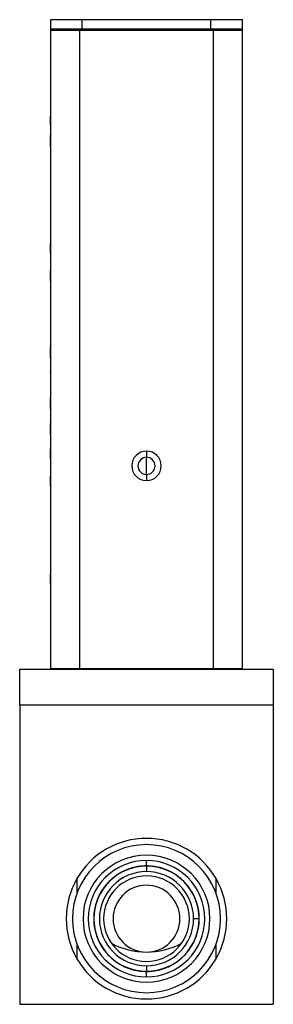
# Model space of a CAD drawing. Header units: inches. Extents: x 18.5 to 43.7, y 16.1 to 31.4.
# Tile 11 of 23: x 33.2 to 34.7, y 19.9 to 25.7. Entities that reach past the tile are written whole.
import ezdxf

# ---------------------------------------------------------------- set-up
doc = ezdxf.new("R2010")
doc.units = ezdxf.units.IN
doc.header["$LTSCALE"] = 4
doc.header["$MEASUREMENT"] = 0

msp = doc.modelspace()

# ---------------------------------------------------------------- linework, layer by layer
at = {"color": 7, "linetype": 'Continuous', "lineweight": 25}
for p, q in [((33.363, 25.6962), (33.363, 25.6412)), ((33.548, 25.6412), (33.548, 25.6962)), ((34.298, 25.6962), (33.548, 25.6962)), ((34.298, 25.6412), (34.298, 25.6962)), ((34.483, 25.6412), (34.483, 25.6962)), ((33.363, 25.6381), (33.363, 25.6412)), ((33.363, 25.6354), (33.363, 21.9044)), ((33.363, 25.6354), (33.533, 25.6354)), ((33.398, 25.6412), (33.398, 25.6354)), ((33.533, 21.9044), (33.533, 25.6354)), ((33.533, 25.6354), (34.313, 25.6354)), ((34.298, 25.6412), (33.548, 25.6412)), ((34.181, 25.6412), (34.181, 25.6354)), ((34.313, 25.6354), (34.313, 21.9044)), ((34.313, 25.6354), (34.483, 25.6354)), ((34.448, 25.6412), (34.448, 25.6354)), ((34.483, 25.6412), (34.483, 25.6381)), ((34.483, 21.9044), (34.483, 25.6354)), ((33.363, 25.1354), (33.362, 25.1354)), ((33.363, 25.0796), (33.362, 25.0796)), ((33.363, 25.0319), (33.362, 25.0319)), ((33.363, 25.0319), (33.362, 25.0319)), ((33.362, 25.0317), (33.363, 25.0317)), ((33.363, 25.0205), (33.362, 25.0205)), ((33.363, 24.9895), (33.362, 24.9895)), ((33.363, 24.9583), (33.362, 24.9583)), ((33.362, 24.9397), (33.363, 24.9397)), ((33.362, 24.9397), (33.363, 24.9397)), ((33.362, 24.9378), (33.362, 24.9348)), ((33.362, 24.9348), (33.363, 24.9348)), ((33.362, 24.9247), (33.363, 24.9247)), ((33.362, 24.9247), (33.362, 24.9137)), ((33.362, 24.9137), (33.363, 24.9137)), ((33.362, 24.8949), (33.363, 24.8949)), ((33.362, 24.8382), (33.363, 24.8382)), ((33.362, 24.7784), (33.363, 24.7784)), ((33.362, 24.7548), (33.363, 24.7548)), ((33.362, 24.717), (33.363, 24.717)), ((33.362, 24.7139), (33.363, 24.7139)), ((33.362, 24.7139), (33.362, 24.7)), ((33.363, 24.7139), (33.362, 24.7139)), ((33.362, 24.7139), (33.362, 24.7139)), ((33.362, 24.7139), (33.362, 24.7139)), ((33.362, 24.7139), (33.363, 24.7139)), ((33.363, 24.7139), (33.362, 24.7139)), ((33.362, 24.7139), (33.362, 24.7139)), ((33.362, 24.7139), (33.363, 24.7139)), ((33.362, 24.7139), (33.362, 24.7139)), ((33.362, 24.7139), (33.363, 24.7139)), ((33.362, 24.7139), (33.362, 24.7139)), ((33.362, 24.7139), (33.363, 24.7139)), ((33.362, 24.7139), (33.363, 24.7139)), ((33.362, 24.7139), (33.362, 24.7139)), ((33.362, 24.7139), (33.362, 24.7139)), ((33.362, 24.7139), (33.362, 24.7139)), ((33.363, 24.7139), (33.362, 24.7139)), ((33.362, 24.7139), (33.362, 24.7139)), ((33.363, 24.7139), (33.362, 24.7139)), ((33.362, 24.7139), (33.362, 24.7139)), ((33.363, 24.7139), (33.362, 24.7139)), ((33.362, 24.7139), (33.362, 24.7139)), ((33.362, 24.7139), (33.362, 24.7139)), ((33.363, 24.7139), (33.362, 24.7139)), ((33.362, 24.7139), (33.362, 24.7139)), ((33.363, 24.7139), (33.362, 24.7139)), ((33.362, 24.7139), (33.362, 24.7139)), ((33.363, 24.7139), (33.362, 24.7139)), ((33.362, 24.7139), (33.362, 24.7139)), ((33.363, 24.7139), (33.362, 24.7139)), ((33.363, 24.7139), (33.362, 24.7139)), ((33.363, 24.7139), (33.362, 24.7139)), ((33.362, 24.7), (33.363, 24.7)), ((33.362, 24.7), (33.362, 24.5982)), ((33.363, 24.7139), (33.363, 24.7139)), ((33.363, 24.7139), (33.363, 24.7139)), ((33.363, 24.7139), (33.363, 24.7139)), ((33.363, 24.7139), (33.363, 24.7139)), ((33.363, 24.7139), (33.363, 24.7139)), ((33.363, 24.7139), (33.363, 24.7139)), ((33.362, 24.5982), (33.363, 24.5982)), ((33.363, 24.5951), (33.362, 24.5951)), ((33.363, 24.3894), (33.362, 24.3894)), ((33.363, 24.3894), (33.362, 24.3894)), ((33.362, 24.3894), (33.363, 24.3894)), ((33.362, 24.3894), (33.363, 24.3894)), ((33.362, 24.3894), (33.363, 24.3894)), ((33.363, 24.3894), (33.362, 24.3894)), ((33.363, 24.3893), (33.362, 24.3893)), ((33.363, 24.3893), (33.362, 24.3893)), ((33.362, 24.3893), (33.363, 24.3893)), ((33.362, 24.3892), (33.363, 24.3892)), ((33.363, 24.3892), (33.362, 24.3892)), ((33.363, 24.3599), (33.362, 24.3599)), ((33.363, 24.3305), (33.362, 24.3305)), ((33.362, 24.2369), (33.363, 24.2369)), ((33.363, 24.2369), (33.362, 24.2369)), ((33.363, 24.2369), (33.362, 24.2369)), ((33.363, 24.2358), (33.362, 24.2358)), ((33.363, 24.2347), (33.362, 24.2347)), ((33.363, 24.2335), (33.362, 24.2335)), ((33.362, 24.2324), (33.363, 24.2324)), ((33.363, 24.203), (33.362, 24.203)), ((33.363, 24.1737), (33.362, 24.1737)), ((33.362, 24.1726), (33.363, 24.1726)), ((33.362, 24.1715), (33.363, 24.1715)), ((33.362, 24.1704), (33.363, 24.1704)), ((33.363, 24.1694), (33.362, 24.1694)), ((33.363, 24.0852), (33.362, 24.0852)), ((33.363, 24.0839), (33.362, 24.0839)), ((33.363, 24.0829), (33.362, 24.0829)), ((33.363, 24.0797), (33.362, 24.0797)), ((33.363, 24.0772), (33.362, 24.0772)), ((33.362, 24.075), (33.363, 24.075)), ((33.362, 24.0457), (33.363, 24.0457)), ((33.363, 24.0163), (33.362, 24.0163)), ((33.362, 24.0141), (33.363, 24.0141)), ((33.362, 24.0117), (33.363, 24.0117)), ((33.362, 24.011), (33.363, 24.011)), ((33.362, 24.0074), (33.363, 24.0074)), ((33.363, 23.9443), (33.362, 23.9443)), ((33.362, 23.9437), (33.363, 23.9437)), ((33.363, 23.9384), (33.362, 23.9384)), ((33.363, 23.9362), (33.362, 23.9362)), ((33.363, 23.9326), (33.362, 23.9326)), ((33.362, 23.9298), (33.363, 23.9298)), ((33.362, 23.9002), (33.363, 23.9002)), ((33.363, 23.8707), (33.362, 23.8707)), ((33.362, 23.8679), (33.363, 23.8679)), ((33.362, 23.8642), (33.363, 23.8642)), ((33.362, 23.862), (33.363, 23.862)), ((33.362, 23.8573), (33.362, 23.8567)), ((33.363, 23.8567), (33.362, 23.8567)), ((33.363, 23.7995), (33.362, 23.7995)), ((33.362, 23.7983), (33.363, 23.7983)), ((33.362, 23.7949), (33.363, 23.7949)), ((33.362, 23.7944), (33.362, 23.7949)), ((33.363, 23.7897), (33.362, 23.7897)), ((33.363, 23.7852), (33.362, 23.7852)), ((33.362, 23.781), (33.363, 23.781)), ((33.363, 23.7514), (33.362, 23.7514)), ((33.362, 23.7219), (33.363, 23.7219)), ((33.362, 23.7184), (33.362, 23.7177)), ((33.362, 23.7177), (33.363, 23.7177)), ((33.362, 23.7137), (33.362, 23.7132)), ((33.362, 23.7132), (33.363, 23.7132)), ((33.362, 23.708), (33.363, 23.708)), ((33.362, 23.7046), (33.363, 23.7046)), ((33.363, 23.6594), (33.362, 23.6594)), ((33.362, 23.6586), (33.362, 23.6594)), ((33.362, 23.6538), (33.363, 23.6538)), ((33.363, 23.6505), (33.362, 23.6505)), ((33.363, 23.6446), (33.362, 23.6446)), ((33.362, 23.6385), (33.363, 23.6385)), ((33.362, 23.6332), (33.363, 23.6332)), ((33.362, 23.6036), (33.363, 23.6036)), ((33.363, 23.5741), (33.362, 23.5741)), ((33.362, 23.5688), (33.363, 23.5688)), ((33.362, 23.5645), (33.362, 23.5626)), ((33.362, 23.5626), (33.363, 23.5626)), ((33.362, 23.5576), (33.362, 23.5568)), ((33.362, 23.5568), (33.363, 23.5568)), ((33.363, 23.5535), (33.362, 23.5535)), ((33.362, 23.5479), (33.362, 23.5487)), ((33.362, 23.5479), (33.363, 23.5479)), ((33.362, 23.5014), (33.363, 23.5014)), ((33.363, 23.5014), (33.362, 23.5014)), ((33.362, 23.5014), (33.363, 23.5014)), ((33.362, 23.4975), (33.362, 23.498)), ((33.363, 23.498), (33.362, 23.498)), ((33.362, 23.4922), (33.362, 23.4928)), ((33.363, 23.4928), (33.362, 23.4928)), ((33.363, 23.4882), (33.362, 23.4882)), ((33.362, 23.4875), (33.362, 23.4882)), ((33.363, 23.484), (33.362, 23.484)), ((33.363, 23.4545), (33.362, 23.4545)), ((33.363, 23.4249), (33.362, 23.4249)), ((33.362, 23.4208), (33.363, 23.4208)), ((33.362, 23.4163), (33.363, 23.4163)), ((33.362, 23.4111), (33.363, 23.4111)), ((33.363, 23.4077), (33.362, 23.4077)), ((33.362, 23.3493), (33.363, 23.3493)), ((33.362, 23.3487), (33.362, 23.3493)), ((33.363, 23.3493), (33.362, 23.3493)), ((33.363, 23.344), (33.362, 23.344)), ((33.363, 23.3417), (33.362, 23.3417)), ((33.363, 23.3381), (33.362, 23.3381)), ((33.362, 23.3352), (33.363, 23.3352)), ((33.363, 23.3057), (33.362, 23.3057)), ((33.363, 23.2761), (33.362, 23.2761)), ((33.362, 23.2734), (33.363, 23.2734)), ((33.362, 23.2697), (33.363, 23.2697)), ((33.363, 23.2676), (33.362, 23.2676)), ((33.363, 23.2623), (33.362, 23.2623)), ((33.363, 23.1986), (33.362, 23.1986)), ((33.363, 23.1986), (33.362, 23.1986)), ((33.362, 23.1986), (33.363, 23.1986)), ((33.363, 23.1963), (33.362, 23.1963)), ((33.363, 23.1943), (33.362, 23.1943)), ((33.363, 23.1918), (33.362, 23.1918)), ((33.362, 23.1896), (33.363, 23.1896)), ((33.923, 23.1764), (33.923, 23.1406)), ((33.363, 23.1602), (33.362, 23.1602)), ((33.363, 23.1309), (33.362, 23.1309)), ((33.362, 23.1287), (33.363, 23.1287)), ((33.362, 23.1263), (33.363, 23.1263)), ((33.363, 23.1243), (33.362, 23.1243)), ((33.363, 23.1221), (33.362, 23.1221)), ((33.923, 23.0401), (33.923, 23.1406)), ((33.363, 23.0379), (33.362, 23.0379)), ((33.362, 23.0367), (33.363, 23.0367)), ((33.363, 23.0356), (33.362, 23.0356)), ((33.363, 23.0344), (33.362, 23.0344)), ((33.363, 23.0333), (33.362, 23.0333)), ((33.362, 23.0322), (33.363, 23.0322)), ((33.363, 23.0029), (33.362, 23.0029)), ((33.923, 23.0401), (33.923, 23.0044)), ((33.362, 22.9735), (33.363, 22.9735)), ((33.362, 22.9724), (33.363, 22.9724)), ((33.362, 22.9713), (33.363, 22.9713)), ((33.362, 22.9702), (33.363, 22.9702)), ((33.363, 22.9691), (33.362, 22.9691)), ((33.363, 22.8766), (33.362, 22.8766)), ((33.362, 22.8754), (33.363, 22.8754)), ((33.363, 22.8754), (33.362, 22.8754)), ((33.363, 22.8754), (33.362, 22.8754)), ((33.363, 22.8754), (33.362, 22.8754)), ((33.362, 22.8754), (33.363, 22.8754)), ((33.362, 22.846), (33.363, 22.846)), ((33.363, 22.8167), (33.362, 22.8167)), ((33.362, 22.4586), (33.363, 22.4586)), ((33.363, 22.4585), (33.362, 22.4585)), ((33.363, 22.4028), (33.362, 22.4028)), ((33.183, 21.9032), (34.663, 21.9032)), ((33.183, 21.6922), (33.183, 21.9032)), ((33.533, 21.9044), (33.363, 21.9044)), ((33.398, 21.9032), (33.398, 21.9044)), ((34.313, 21.9044), (33.533, 21.9044)), ((34.483, 21.9044), (34.313, 21.9044)), ((34.448, 21.9044), (34.448, 21.9032)), ((34.663, 21.9032), (34.663, 21.6922)), ((33.183, 21.6922), (33.183, 19.9462)), ((34.663, 21.6922), (33.183, 21.6922)), ((34.663, 21.6922), (34.663, 19.9462)), ((33.923, 20.7542), (33.923, 20.7862)), ((33.923, 20.7532), (33.923, 20.7212)), ((33.5167, 20.68), (33.5167, 20.5941)), ((34.3292, 20.5941), (34.3292, 20.68)), ((34.23, 20.4462), (34.198, 20.4462)), ((33.5167, 20.2982), (33.5167, 20.2123)), ((34.3292, 20.2123), (34.3292, 20.2982)), ((33.923, 20.1712), (33.923, 20.1392)), ((33.923, 20.1062), (33.923, 20.1382)), ((33.183, 19.9462), (34.663, 19.9462))]:
    msp.add_line(p, q, dxfattribs=at)
at = {"color": 8, "linetype": 'Continuous', "lineweight": 25}
for p, q in [((33.548, 25.6412), (33.548, 25.6354)), ((34.241, 25.6412), (34.241, 25.6354))]:
    msp.add_line(p, q, dxfattribs=at)
at = {"color": 7, "linetype": 'Continuous', "lineweight": 25}
for centre, radius, start, end in [((33.923, 23.0904), 0.086, 90, 270), ((33.923, 23.0904), 0.086, 270, 90), ((33.923, 23.0904), 0.0502, 90, 270), ((33.923, 23.0904), 0.0502, 270, 90), ((33.923, 20.4462), 0.4323, 90, 270), ((33.923, 20.4462), 0.4688, 90, 150.07357), ((33.923, 20.4462), 0.4688, 29.92643, 90), ((33.923, 20.4462), 0.4323, 270, 90), ((33.923, 20.4462), 0.3705, 90, 270), ((33.923, 20.4462), 0.3705, 270, 90), ((33.923, 20.4462), 0.34, 90, 270), ((33.923, 20.4462), 0.34, 270, 90), ((33.923, 20.4462), 0.275, 90, 270), ((33.923, 20.4462), 0.275, 0, 90), ((33.923, 20.4462), 0.4688, 150.07357, 209.92643), ((33.923, 20.4462), 0.25, 90, 270), ((33.923, 20.4462), 0.25, 270, 90), ((33.923, 20.4462), 0.4688, 330.07357, 29.92643), ((33.923, 20.4462), 0.195, 90, 270), ((33.923, 20.4462), 0.195, 270, 90), ((33.923, 20.4462), 0.275, 270, 0), ((33.923, 20.6852), 0.434, 241.88711, 270), ((33.923, 20.6852), 0.434, 270, 298.11289), ((33.923, 20.4462), 0.4688, 209.92643, 270), ((33.923, 20.4462), 0.4688, 270, 330.07357)]:
    msp.add_arc(centre, radius, start, end, dxfattribs=at)
for points, knots in [([(33.548, 25.6962), (33.5238, 25.6962), (33.4996, 25.6962), (33.4548, 25.6962), (33.4343, 25.6962), (33.4001, 25.6962), (33.3863, 25.6962), (33.3678, 25.6962), (33.363, 25.6962), (33.363, 25.6962)], [0, 0, 0, 0, 0.25, 0.25, 0.5, 0.5, 0.75, 0.75, 1, 1, 1, 1]), ([(34.483, 25.6962), (34.483, 25.6962), (34.4782, 25.6962), (34.4596, 25.6962), (34.4459, 25.6962), (34.4117, 25.6962), (34.3912, 25.6962), (34.3464, 25.6962), (34.3222, 25.6962), (34.298, 25.6962)], [0, 0, 0, 0, 0.25, 0.25, 0.5, 0.5, 0.75, 0.75, 1, 1, 1, 1]), ([(33.548, 25.6412), (33.5451, 25.6412), (33.5392, 25.6412), (33.5305, 25.6412), (33.5219, 25.6412), (33.5133, 25.6412), (33.5048, 25.6412), (33.4964, 25.6412), (33.4881, 25.6412), (33.4768, 25.6412), (33.4628, 25.6412), (33.4465, 25.6412), (33.4311, 25.6412), (33.417, 25.6412), (33.4041, 25.6412), (33.393, 25.6412), (33.3834, 25.6412), (33.3759, 25.6412), (33.37, 25.6412), (33.366, 25.6412), (33.3635, 25.6412), (33.3632, 25.6412), (33.363, 25.6412)], [0, 0, 0, 0, 0.030227, 0.060256, 0.090155, 0.11999, 0.14983, 0.179741, 0.209791, 0.240046, 0.304291, 0.368671, 0.43428, 0.500032, 0.56564, 0.631393, 0.695631, 0.760017, 0.820254, 0.879971, 0.939706, 1, 1, 1, 1]), ([(34.483, 25.6412), (34.483, 25.6412), (34.4829, 25.6412), (34.4822, 25.6412), (34.4812, 25.6412), (34.4798, 25.6412), (34.478, 25.6412), (34.4758, 25.6412), (34.4731, 25.6412), (34.4689, 25.6412), (34.4625, 25.6412), (34.453, 25.6412), (34.4419, 25.6412), (34.4291, 25.6412), (34.4149, 25.6412), (34.3995, 25.6412), (34.3833, 25.6412), (34.3666, 25.6412), (34.3497, 25.6412), (34.3327, 25.6412), (34.3155, 25.6412), (34.3038, 25.6412), (34.298, 25.6412)], [0, 0, 0, 0, 0.030227, 0.060256, 0.090155, 0.11999, 0.14983, 0.179741, 0.209791, 0.240046, 0.304291, 0.368671, 0.43428, 0.500032, 0.56564, 0.631393, 0.695631, 0.760017, 0.820254, 0.879971, 0.939706, 1, 1, 1, 1]), ([(33.362, 25.0317), (33.362, 25.0317), (33.362, 25.0317), (33.362, 25.0314), (33.362, 25.0305), (33.362, 25.0291), (33.362, 25.0271), (33.362, 25.0249), (33.362, 25.0232), (33.362, 25.0225)], [0, 0, 0, 0, 0.042491, 0.212531, 0.382583, 0.552648, 0.722722, 0.892804, 1, 1, 1, 1]), ([(33.362, 24.7784), (33.362, 24.778), (33.362, 24.7757), (33.362, 24.7721), (33.362, 24.7679), (33.362, 24.7644), (33.362, 24.7615), (33.362, 24.7592), (33.362, 24.7577), (33.362, 24.7565), (33.362, 24.7558), (33.362, 24.7553), (33.362, 24.755), (33.362, 24.7548), (33.362, 24.7548), (33.362, 24.7548)], [0, 0, 0, 0, 0.025107, 0.125684, 0.22623, 0.32675, 0.427249, 0.527731, 0.6282, 0.678413, 0.778869, 0.829081, 0.879292, 0.945409, 1, 1, 1, 1]), ([(33.362, 24.5951), (33.362, 24.5951), (33.362, 24.5951), (33.362, 24.5953), (33.362, 24.5955), (33.362, 24.5959), (33.362, 24.596)], [0, 0, 0, 0, 0.1702119, 0.5107095, 0.8512267, 1, 1, 1, 1]), ([(33.362, 23.9437), (33.362, 23.9437), (33.362, 23.9437), (33.362, 23.9434), (33.362, 23.9431)], [0, 0, 0, 0, 0.342399, 1, 1, 1, 1]), ([(33.362, 23.7897), (33.362, 23.7897), (33.362, 23.7897), (33.362, 23.7894), (33.362, 23.7892)], [0, 0, 0, 0, 0.428147, 1, 1, 1, 1]), ([(33.362, 23.7852), (33.362, 23.7852), (33.362, 23.7852), (33.362, 23.7848), (33.362, 23.7846)], [0, 0, 0, 0, 0.39534, 1, 1, 1, 1]), ([(33.362, 23.708), (33.362, 23.708), (33.362, 23.708), (33.362, 23.7083), (33.362, 23.7085)], [0, 0, 0, 0, 0.355466, 1, 1, 1, 1]), ([(33.362, 23.6505), (33.362, 23.6505), (33.362, 23.6504), (33.362, 23.65), (33.362, 23.6496)], [0, 0, 0, 0, 0.246873, 1, 1, 1, 1]), ([(33.362, 23.6446), (33.362, 23.6446), (33.362, 23.6445), (33.362, 23.6443), (33.362, 23.6429), (33.362, 23.6427)], [0, 0, 0, 0, 0.169651, 0.851241, 1, 1, 1, 1]), ([(33.362, 23.6368), (33.362, 23.6369), (33.362, 23.6382), (33.362, 23.6383), (33.362, 23.6385)], [0, 0, 0, 0, 0.073577, 1, 1, 1, 1]), ([(33.362, 23.5688), (33.362, 23.5688), (33.362, 23.5689), (33.362, 23.5693), (33.362, 23.5703), (33.362, 23.5704)], [0, 0, 0, 0, 0.18616, 0.935356, 1, 1, 1, 1]), ([(33.362, 23.4208), (33.362, 23.4208), (33.362, 23.4208), (33.362, 23.4211), (33.362, 23.4213)], [0, 0, 0, 0, 0.409047, 1, 1, 1, 1]), ([(33.362, 23.4163), (33.362, 23.4163), (33.362, 23.4163), (33.362, 23.4165), (33.362, 23.4167)], [0, 0, 0, 0, 0.44637, 1, 1, 1, 1]), ([(33.362, 23.4111), (33.362, 23.4111), (33.362, 23.4111), (33.362, 23.4114), (33.362, 23.4116)], [0, 0, 0, 0, 0.377871, 1, 1, 1, 1]), ([(33.362, 23.2623), (33.362, 23.2623), (33.362, 23.2623), (33.362, 23.2626), (33.362, 23.2629)], [0, 0, 0, 0, 0.355649, 1, 1, 1, 1]), ([(33.923, 20.7542), (33.9192, 20.7541), (33.9117, 20.7541), (33.9005, 20.7534), (33.8893, 20.7524), (33.8781, 20.751), (33.8608, 20.7481), (33.8378, 20.7427), (33.8091, 20.7329), (33.7811, 20.7201), (33.7449, 20.699), (33.7036, 20.6655), (33.6636, 20.6163), (33.635, 20.5611), (33.6185, 20.5037), (33.6133, 20.4462), (33.6185, 20.3887), (33.635, 20.3313), (33.6636, 20.2761), (33.7036, 20.2268), (33.7449, 20.1934), (33.7811, 20.1722), (33.809, 20.1595), (33.8377, 20.1497), (33.8633, 20.1437), (33.8855, 20.1403), (33.9042, 20.1385), (33.9167, 20.1383), (33.923, 20.1382)], [0, 0, 0, 0, 0.011674, 0.023326, 0.034973, 0.046628, 0.058309, 0.089195, 0.120101, 0.152275, 0.184469, 0.250118, 0.315768, 0.380053, 0.441772, 0.500003, 0.558234, 0.619953, 0.684238, 0.749887, 0.815537, 0.84771, 0.879904, 0.91079, 0.941696, 0.961138, 0.980549, 1, 1, 1, 1]), ([(33.923, 20.7532), (33.8416, 20.7532), (33.7635, 20.7208), (33.6483, 20.6057), (33.616, 20.5276), (33.616, 20.3648), (33.6483, 20.2867), (33.7635, 20.1715), (33.8416, 20.1392), (33.923, 20.1392)], [0, 0, 0, 0, 0.25, 0.25, 0.5, 0.5, 0.75, 0.75, 1, 1, 1, 1]), ([(33.923, 20.1382), (33.9268, 20.1382), (33.9343, 20.1383), (33.9455, 20.1389), (33.9567, 20.14), (33.9679, 20.1414), (33.9852, 20.1443), (34.0082, 20.1497), (34.0369, 20.1595), (34.0649, 20.1722), (34.1011, 20.1934), (34.1423, 20.2268), (34.1823, 20.2761), (34.2109, 20.3313), (34.2274, 20.3887), (34.2327, 20.4462), (34.2274, 20.5037), (34.2109, 20.5611), (34.1823, 20.6163), (34.1423, 20.6655), (34.1011, 20.699), (34.0649, 20.7201), (34.0369, 20.7329), (34.0082, 20.7427), (33.9827, 20.7487), (33.9605, 20.7521), (33.9418, 20.7538), (33.9293, 20.7541), (33.923, 20.7542)], [0, 0, 0, 0, 0.011674, 0.023326, 0.034973, 0.046628, 0.058309, 0.089195, 0.120101, 0.152275, 0.184469, 0.250118, 0.315768, 0.380053, 0.441772, 0.500003, 0.558234, 0.619953, 0.684238, 0.749887, 0.815537, 0.84771, 0.879904, 0.91079, 0.941696, 0.961138, 0.980549, 1, 1, 1, 1]), ([(34.23, 20.4462), (34.23, 20.5276), (34.1977, 20.6057), (34.0825, 20.7208), (34.0044, 20.7532), (33.923, 20.7532)], [0, 0, 0, 0, 0.5, 0.5, 1, 1, 1, 1]), ([(33.923, 20.1392), (34.0044, 20.1392), (34.0825, 20.1715), (34.1977, 20.2867), (34.23, 20.3648), (34.23, 20.4462)], [0, 0, 0, 0, 0.5, 0.5, 1, 1, 1, 1])]:
    msp.add_open_spline(points, degree=3, knots=knots, dxfattribs=at)
for points in [[(33.362, 25.0796), (33.362, 25.0796), (33.362, 25.1354), (33.362, 25.1354)], [(33.362, 24.9895), (33.362, 25.0073), (33.362, 25.0205), (33.362, 25.0205)], [(33.362, 24.9583), (33.362, 24.9583), (33.362, 24.9715), (33.362, 24.9895)], [(33.362, 24.9561), (33.362, 24.951), (33.362, 24.9455), (33.362, 24.9397)], [(33.362, 24.9348), (33.362, 24.9321), (33.362, 24.9288), (33.362, 24.9247)], [(33.362, 24.9137), (33.362, 24.9091), (33.362, 24.9029), (33.362, 24.8949)], [(33.362, 24.8949), (33.362, 24.8821), (33.362, 24.8635), (33.362, 24.8382)], [(33.362, 24.8382), (33.362, 24.815), (33.362, 24.7937), (33.362, 24.7784)], [(33.362, 24.3599), (33.362, 24.3761), (33.362, 24.3892), (33.362, 24.3892)], [(33.362, 24.3305), (33.362, 24.3305), (33.362, 24.3437), (33.362, 24.3599)], [(33.362, 24.203), (33.362, 24.2192), (33.362, 24.2324), (33.362, 24.2324)], [(33.362, 24.1737), (33.362, 24.1737), (33.362, 24.1868), (33.362, 24.203)], [(33.362, 24.075), (33.362, 24.075), (33.362, 24.0619), (33.362, 24.0457)], [(33.362, 24.0457), (33.362, 24.0295), (33.362, 24.0163), (33.362, 24.0163)], [(33.362, 23.9298), (33.362, 23.9298), (33.362, 23.9165), (33.362, 23.9002)], [(33.362, 23.9002), (33.362, 23.8839), (33.362, 23.8707), (33.362, 23.8707)], [(33.362, 23.7514), (33.362, 23.7678), (33.362, 23.781), (33.362, 23.781)], [(33.362, 23.7219), (33.362, 23.7219), (33.362, 23.7351), (33.362, 23.7514)], [(33.362, 23.6332), (33.362, 23.6332), (33.362, 23.6199), (33.362, 23.6036)], [(33.362, 23.6036), (33.362, 23.5873), (33.362, 23.5741), (33.362, 23.5741)], [(33.362, 23.4545), (33.362, 23.4708), (33.362, 23.484), (33.362, 23.484)], [(33.362, 23.4249), (33.362, 23.4249), (33.362, 23.4382), (33.362, 23.4545)], [(33.362, 23.3057), (33.362, 23.322), (33.362, 23.3352), (33.362, 23.3352)], [(33.362, 23.2761), (33.362, 23.2761), (33.362, 23.2894), (33.362, 23.3057)], [(33.362, 23.1602), (33.362, 23.1764), (33.362, 23.1896), (33.362, 23.1896)], [(33.362, 23.1309), (33.362, 23.1309), (33.362, 23.144), (33.362, 23.1602)], [(33.362, 23.0029), (33.362, 23.019), (33.362, 23.0322), (33.362, 23.0322)], [(33.362, 22.9735), (33.362, 22.9735), (33.362, 22.9867), (33.362, 23.0029)], [(33.362, 22.8754), (33.362, 22.8754), (33.362, 22.8622), (33.362, 22.846)], [(33.362, 22.846), (33.362, 22.8298), (33.362, 22.8167), (33.362, 22.8167)], [(33.362, 22.4028), (33.362, 22.4028), (33.362, 22.4585), (33.362, 22.4585)]]:
    msp.add_open_spline(points, degree=3, dxfattribs=at)

doc.saveas('drawing.dxf')
